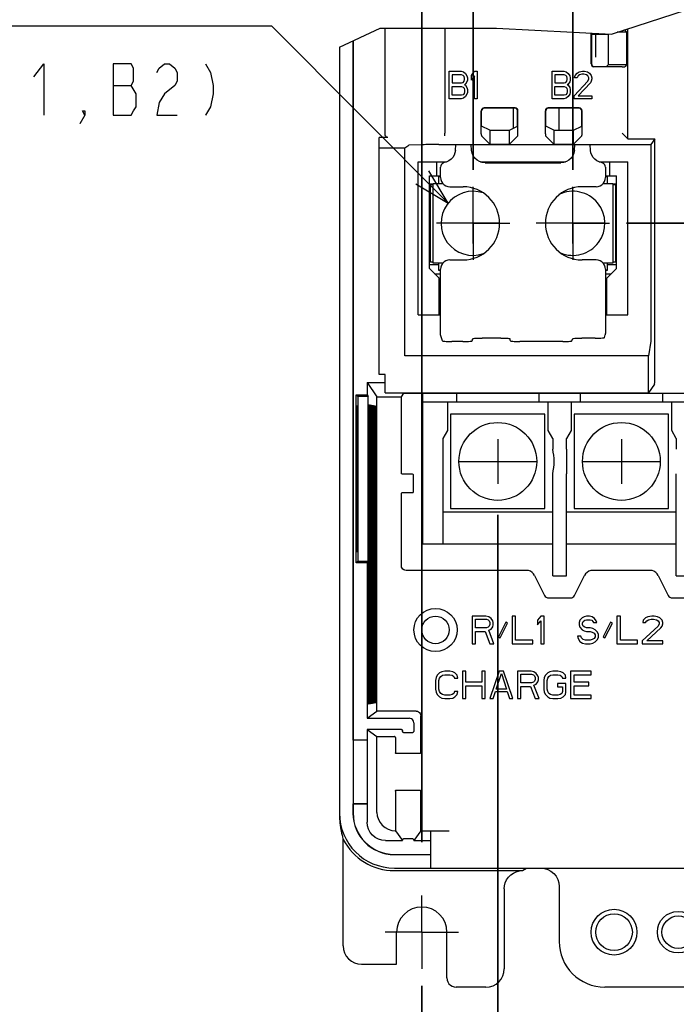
# Model space of a CAD drawing. Extents: x 20 to 400, y 160 to 434.
# Tile 12 of 20: x 203 to 239, y 262 to 316. Entities that reach past the tile are written whole.
import ezdxf

# ---------------------------------------------------------------- set-up
doc = ezdxf.new("R2010")
doc.units = 0
doc.header["$LTSCALE"] = 4.2
doc.header["$MEASUREMENT"] = 0
doc.linetypes.add('CENTER', pattern=[2, 1.25, -0.25, 0.25, -0.25])
doc.layers.get('0').update_dxf_attribs({"linetype": 'CONTINUOUS'})
for name, color, linetype in [('ALL_COSM', 7, 'CONTINUOUS'), ('ALL_CURVE', 7, 'CONTINUOUS'), ('ALL_FEATURES', 7, 'CONTINUOUS'), ('ALL_NOTE', 7, 'CONTINUOUS'), ('DEFAULT_1', 7, 'CONTINUOUS')]:
    doc.layers.add(name, color=color, linetype=linetype)

msp = doc.modelspace()

# ---------------------------------------------------------------- hatches: boundary and pattern name
h = msp.add_hatch(color=2)
h.paths.add_polyline_path([(225.392396, 385.121124), (225.392396, 271.282793)])
h.paths.add_polyline_path([(261.067396, 385.121124), (261.067396, 336.616031)])
edge = h.paths.add_edge_path(flags=0)
h = msp.add_hatch(color=2)
h.paths.add_polyline_path([(225.392396, 336.187882), (225.392396, 271.282793)])
h.paths.add_polyline_path([(228.192396, 336.187882), (228.192396, 327.711351)])
h.paths.add_polyline_path([(225.392396, 332.341872), (210.511764, 332.341872)])
h = msp.add_hatch(color=2)
h.paths.add_polyline_path([(228.192396, 336.187882), (228.192396, 307.982743)])
h.paths.add_polyline_path([(233.642396, 336.187882), (233.642396, 307.982743)])
h.paths.add_polyline_path([(228.192396, 332.341872), (213.311764, 332.341872)])
h = msp.add_hatch(color=2)
h.paths.add_polyline_path([(302.728187, 292.059738), (286.4654, 292.059738)])
h.paths.add_polyline_path([(302.728187, 305.059738), (236.5654, 305.059738)])
h.paths.add_polyline_path([(298.882178, 292.059738), (298.882178, 276.109598)])
h = msp.add_hatch(color=2)
h.paths.add_polyline_path([(225.392396, 244.662224), (225.392396, 261.436683)])
h.paths.add_polyline_path([(229.542396, 244.662224), (229.542396, 289.136733)])
h.paths.add_polyline_path([(225.392396, 248.508233), (210.511764, 248.508233)])
h = msp.add_hatch(color=2)
h.paths.add_polyline_path([(229.542396, 244.662224), (229.542396, 289.136733)])
h.paths.add_polyline_path([(283.542396, 244.662224), (283.542396, 289.136733)])
edge = h.paths.add_edge_path(flags=0)
h = msp.add_hatch(color=2)
h.paths.add_polyline_path([(225.392396, 251.111505), (225.392396, 263.436733)])
h.paths.add_polyline_path([(251.392396, 251.111505), (251.392396, 263.436733)])
edge = h.paths.add_edge_path(flags=0)

# ---------------------------------------------------------------- linework, layer by layer
at = {"linetype": 'CONTINUOUS'}
for p, q in [((235.748039, 315.386829), (240.789631, 317.028639)), ((220.892396, 314.681531), (223.115111, 315.719415)), ((223.115111, 315.719415), (229.463552, 315.707331)), ((223.392396, 309.900708), (223.392396, 315.718887)), ((226.642396, 315.712701), (226.642396, 309.984538)), ((229.463552, 315.707331), (235.748039, 315.386829)), ((236.479145, 315.607165), (236.598758, 315.487552)), ((236.642396, 309.671311), (236.642396, 315.678079)), ((221.629304, 315.025626), (221.629304, 276.846647)), ((221.642396, 315.031739), (221.642396, 276.859738)), ((234.642396, 313.759738), (234.642396, 315.443215)), ((234.659851, 315.442325), (234.659851, 313.759738)), ((235.581303, 313.731923), (235.581303, 315.395332)), ((236.598758, 315.487552), (236.057336, 315.487552)), ((236.598758, 313.731923), (236.598758, 315.487552)), ((220.892396, 314.681531), (220.892396, 272.859738)), ((234.792396, 313.627193), (235.476572, 313.627193)), ((236.329168, 313.609738), (234.792396, 313.609738)), ((235.476572, 313.627193), (235.581303, 313.731923)), ((235.581303, 313.731923), (236.598758, 313.731923)), ((236.598758, 313.731923), (236.479145, 313.61231)), ((230.492396, 311.359738), (228.792396, 311.359738)), ((230.492396, 311.342283), (228.792396, 311.342283)), ((230.392396, 310.243474), (230.392396, 311.342283)), ((233.992396, 311.359738), (232.292396, 311.359738)), ((233.992396, 311.342283), (232.292396, 311.342283)), ((232.892396, 310.137203), (232.892396, 311.342283)), ((228.642521, 309.938688), (228.642396, 311.209738)), ((228.659851, 310.359738), (228.659851, 311.209738)), ((230.62494, 310.359738), (230.62494, 311.209738)), ((232.142521, 309.938688), (232.142396, 311.209738)), ((232.159851, 310.359738), (232.159851, 311.209738)), ((234.12494, 310.359738), (234.12494, 311.209738)), ((229.104955, 310.137203), (228.659851, 310.359738)), ((230.179836, 310.137203), (230.62494, 310.359738)), ((232.604955, 310.137203), (232.159851, 310.359738)), ((233.679836, 310.137203), (234.12494, 310.359738)), ((223.07049, 296.809738), (223.07049, 309.750731)), ((223.542373, 309.750731), (223.07049, 309.750731)), ((229.104955, 309.374575), (228.644968, 309.834561)), ((229.104955, 310.137203), (229.104955, 309.374575)), ((229.104955, 310.137203), (230.179836, 310.137203)), ((230.179836, 309.374575), (230.179836, 310.137203)), ((230.179836, 309.374575), (230.639823, 309.834561)), ((232.604955, 309.374575), (232.144968, 309.834561)), ((232.604955, 310.137203), (232.604955, 309.374575)), ((232.604955, 310.137203), (233.679836, 310.137203)), ((233.679836, 309.374575), (233.679836, 310.137203)), ((233.679836, 309.374575), (234.139823, 309.834561)), ((236.642396, 309.671311), (236.329168, 309.984538)), ((236.642396, 309.671311), (238.110485, 309.671311)), ((238.110485, 309.671311), (237.892396, 309.359738)), ((223.07049, 309.183442), (224.462035, 309.183442)), ((224.462035, 309.183442), (224.678069, 309.327446)), ((224.462035, 297.829377), (224.462035, 309.183442)), ((225.457492, 309.35101), (224.678069, 309.327446)), ((226.323517, 309.359738), (237.892396, 309.359738)), ((227.227284, 309.044267), (227.254884, 309.359738)), ((228.107507, 309.044267), (228.079907, 309.359738)), ((229.104955, 309.374575), (230.179836, 309.374575)), ((232.604955, 309.374575), (233.679836, 309.374575)), ((233.727284, 309.044267), (233.754884, 309.359738)), ((234.607507, 309.044267), (234.579907, 309.359738)), ((237.892396, 309.359738), (237.892396, 298.624265)), ((225.192396, 300.059738), (225.192396, 308.409738)), ((225.192396, 308.409738), (226.748052, 308.409738)), ((226.192396, 308.409738), (226.192396, 307.659738)), ((226.417396, 307.559662), (226.417396, 308.127435)), ((228.595819, 308.409738), (233.238972, 308.409738)), ((228.854539, 308.359738), (232.980252, 308.359738)), ((230.192396, 308.409738), (230.192396, 308.359738)), ((231.642396, 308.409738), (231.642396, 308.359738)), ((235.086739, 308.409738), (236.642396, 308.409738)), ((235.417396, 308.127435), (235.417396, 307.559662)), ((235.642396, 308.409738), (235.642396, 307.659738)), ((236.642396, 300.059738), (236.642396, 308.409738)), ((225.817396, 302.584738), (225.817396, 307.659738)), ((225.817396, 307.659738), (226.417396, 307.659738)), ((226.317396, 307.234738), (226.317396, 307.634738)), ((226.317396, 307.634738), (226.417396, 307.634738)), ((235.417396, 307.659738), (236.017396, 307.659738)), ((235.417396, 307.634738), (235.517396, 307.634738)), ((235.517396, 307.634738), (235.517396, 307.234738)), ((236.017396, 302.584738), (236.017396, 307.659738)), ((225.817396, 307.209738), (226.017396, 307.209738)), ((225.867396, 302.934738), (225.867396, 307.184738)), ((225.867396, 307.184738), (226.017396, 307.184738)), ((226.017396, 302.884738), (226.017396, 307.234738)), ((226.017396, 307.234738), (226.539671, 307.234738)), ((226.917319, 307.059738), (227.642396, 307.059738)), ((234.917472, 307.059738), (234.142396, 307.059738)), ((235.29512, 307.234738), (235.817396, 307.234738)), ((235.817396, 307.234738), (235.817396, 302.884738)), ((235.817396, 307.209738), (236.017396, 307.209738)), ((235.817396, 307.184738), (235.967396, 307.184738)), ((235.967396, 307.184738), (235.967396, 302.934738)), ((225.817396, 304.709738), (225.867396, 304.709738)), ((225.817396, 302.809738), (226.317396, 302.809738)), ((226.017396, 302.934738), (225.867396, 302.934738)), ((226.539671, 302.884738), (226.017396, 302.884738)), ((226.317396, 302.484738), (226.317396, 302.884738)), ((226.917319, 303.059738), (227.642396, 303.059738)), ((234.917472, 303.059738), (234.142396, 303.059738)), ((235.817396, 302.884738), (235.29512, 302.884738)), ((235.517396, 302.884738), (235.517396, 302.484738)), ((235.517396, 302.809738), (236.017396, 302.809738)), ((235.967396, 302.934738), (235.817396, 302.934738)), ((225.817396, 302.584738), (226.342396, 302.059738)), ((226.092396, 302.309738), (226.417396, 302.309738)), ((226.417396, 302.484738), (226.317396, 302.484738)), ((226.417396, 299.213833), (226.417396, 302.559814)), ((235.417396, 302.559814), (235.417396, 299.213833)), ((235.517396, 302.484738), (235.417396, 302.484738)), ((235.417396, 302.309738), (235.742396, 302.309738)), ((235.492396, 302.059738), (236.017396, 302.584738)), ((226.342396, 300.059738), (226.342396, 302.059738)), ((235.492396, 300.059738), (235.492396, 302.059738)), ((225.192396, 300.059738), (226.417396, 300.059738)), ((235.417396, 300.059738), (236.642396, 300.059738)), ((226.531006, 298.635484), (226.421531, 298.964176)), ((235.364878, 298.818912), (235.41326, 298.964176)), ((227.639954, 298.609738), (227.03093, 298.609738)), ((228.139878, 298.635484), (228.18382, 298.767418)), ((229.701047, 298.793165), (228.683744, 298.793165)), ((230.244913, 298.635484), (230.200971, 298.767418)), ((233.089954, 298.609738), (230.744837, 298.609738)), ((233.589878, 298.635484), (233.63382, 298.767418)), ((234.864954, 298.793165), (234.133744, 298.793165)), ((237.892396, 298.624265), (237.768995, 297.829377)), ((237.768995, 297.829377), (224.462035, 297.829377)), ((237.768995, 295.798392), (237.768995, 297.829377)), ((223.392396, 296.809738), (223.07049, 296.809738)), ((223.392396, 295.798392), (223.392396, 296.809738)), ((222.401559, 296.365682), (222.401559, 295.70225)), ((222.401559, 296.365682), (222.942812, 295.592422)), ((222.401559, 296.365682), (223.392396, 296.365682)), ((238.108685, 296.283689), (237.768995, 295.798392)), ((221.799884, 286.517226), (221.799884, 295.70225)), ((221.799884, 295.70225), (221.895887, 295.606247)), ((221.799884, 295.70225), (222.401559, 295.70225)), ((222.401559, 295.70225), (222.468757, 295.606247)), ((223.392396, 295.798392), (237.768995, 295.798392)), ((224.280508, 295.592422), (224.415516, 295.785301)), ((224.415516, 295.785301), (246.295538, 295.785301)), ((225.442396, 287.559738), (225.442396, 295.785301)), ((227.292396, 295.785301), (227.292396, 295.309738)), ((231.792396, 295.785301), (231.792396, 295.309738)), ((234.042396, 295.785301), (234.042396, 295.309738)), ((238.542396, 295.785301), (238.542396, 295.309738)), ((221.895887, 295.606247), (221.895887, 286.613229)), ((222.468757, 295.606247), (221.895887, 295.606247)), ((222.468757, 286.613229), (222.468757, 295.606247)), ((222.477981, 278.814586), (222.477981, 295.15489)), ((222.477981, 295.15489), (222.503465, 295.15043)), ((222.503465, 295.15043), (222.503465, 278.819045)), ((222.514713, 278.821013), (222.514713, 295.148462)), ((222.514713, 295.148462), (222.540041, 295.14403)), ((222.540041, 295.14403), (222.540041, 278.825445)), ((222.551445, 278.827441), (222.551445, 295.142035)), ((222.551445, 295.142035), (222.576616, 295.137631)), ((222.576616, 295.137631), (222.576616, 278.831845)), ((222.588177, 278.833868), (222.588177, 295.135608)), ((222.588177, 295.135608), (222.613192, 295.131231)), ((222.613192, 295.131231), (222.613192, 278.838245)), ((222.624909, 278.840295), (222.624909, 295.12918)), ((222.624909, 295.12918), (222.649767, 295.124831)), ((222.649767, 295.124831), (222.649767, 278.844645)), ((222.661642, 278.846723), (222.661642, 295.122753)), ((222.661642, 295.122753), (222.686343, 295.118431)), ((222.686343, 295.118431), (222.686343, 278.851045)), ((222.698374, 278.85315), (222.698374, 295.116326)), ((222.698374, 295.116326), (222.722918, 295.112031)), ((222.942812, 278.427883), (222.942812, 295.592422)), ((222.942812, 295.592422), (224.280508, 295.592422)), ((224.280508, 291.409735), (224.280508, 295.592422)), ((225.442396, 295.309738), (250.083686, 295.309738)), ((226.792396, 295.309738), (226.792396, 293.742751)), ((232.292396, 293.742751), (232.292396, 295.309738)), ((233.542396, 295.309738), (233.542396, 293.742751)), ((239.042396, 293.742751), (239.042396, 295.309738)), ((221.839446, 295.093207), (221.839446, 287.126269)), ((221.839446, 295.093207), (221.893855, 295.092257)), ((221.893855, 295.092257), (221.893855, 287.127218)), ((222.722918, 295.112031), (222.722918, 278.857445)), ((222.735106, 278.859577), (222.735106, 295.109899)), ((222.735106, 295.109899), (222.759494, 295.105631)), ((222.759494, 295.105631), (222.759494, 278.863844)), ((222.771838, 278.866004), (222.771838, 295.103471)), ((222.771838, 295.103471), (222.796069, 295.099231)), ((222.796069, 295.099231), (222.796069, 278.870244)), ((222.80857, 278.872432), (222.80857, 295.097044)), ((222.80857, 295.097044), (222.832644, 295.092831)), ((222.832644, 295.092831), (222.832644, 278.876644)), ((222.845303, 278.878859), (222.845303, 295.090617)), ((222.845303, 295.090617), (222.86922, 295.086432)), ((222.86922, 295.086432), (222.86922, 278.883044)), ((222.882035, 278.885286), (222.882035, 295.084189)), ((222.882035, 295.084189), (222.905795, 295.080032)), ((222.905795, 295.080032), (222.905795, 278.889444)), ((222.918767, 278.891714), (222.918767, 295.077762)), ((222.918767, 295.077762), (222.942812, 295.073555)), ((226.967396, 294.634738), (226.967396, 289.484738)), ((232.117396, 294.634738), (226.967396, 294.634738)), ((232.117396, 289.484738), (232.117396, 294.634738)), ((233.717396, 294.634738), (233.717396, 289.484738)), ((238.867396, 294.634738), (233.717396, 294.634738)), ((238.867396, 289.484738), (238.867396, 294.634738)), ((226.792396, 293.742751), (226.542396, 293.309738)), ((232.542396, 293.309738), (232.292396, 293.742751)), ((233.542396, 293.742751), (233.292396, 293.309738)), ((239.292396, 293.309738), (239.042396, 293.742751)), ((226.542396, 293.309738), (226.542396, 292.734738)), ((232.542396, 293.309738), (232.542396, 292.734738)), ((233.292396, 292.734738), (233.292396, 293.309738)), ((239.292396, 293.309738), (239.292396, 292.734738)), ((226.542396, 292.734738), (226.542396, 291.384738)), ((233.292396, 292.734738), (233.292396, 291.384738)), ((224.892403, 291.359738), (224.330501, 291.359738)), ((226.542396, 291.384738), (226.542396, 287.559738)), ((232.542396, 285.809738), (232.542396, 291.384738)), ((233.292396, 285.809738), (233.292396, 291.384738)), ((239.292396, 285.809738), (239.292396, 291.384738)), ((224.942396, 290.40973), (224.942396, 291.309745)), ((224.280508, 286.359723), (224.280508, 290.309741)), ((224.330501, 290.359738), (224.892403, 290.359738)), ((226.542396, 289.309738), (232.542396, 289.309738)), ((226.967396, 289.484738), (232.117396, 289.484738)), ((233.292396, 289.309738), (239.292396, 289.309738)), ((233.717396, 289.484738), (238.867396, 289.484738)), ((221.893855, 287.127218), (221.839446, 287.126269)), ((225.442396, 287.559738), (232.542396, 287.559738)), ((233.292396, 287.559738), (239.292396, 287.559738)), ((221.799884, 286.517226), (221.895887, 286.613229)), ((222.401559, 286.517226), (221.799884, 286.517226)), ((221.895887, 286.613229), (222.468757, 286.613229)), ((222.468757, 286.613229), (222.401559, 286.517226)), ((222.401559, 286.517226), (222.401559, 278.041283)), ((231.10834, 286.109738), (224.530474, 286.109738)), ((237.85834, 286.109738), (234.726451, 286.109738)), ((231.55563, 285.833268), (232.098297, 284.747934)), ((232.542396, 285.809738), (233.292396, 285.809738)), ((233.736494, 284.747934), (234.279161, 285.833268)), ((238.30563, 285.833268), (238.848297, 284.747934)), ((239.292396, 285.809738), (240.042396, 285.809738)), ((232.321904, 284.609738), (233.512887, 284.609738)), ((239.071904, 284.609738), (240.262887, 284.609738)), ((228.142396, 283.609738), (228.142396, 282.109738)), ((228.892396, 283.609738), (228.142396, 283.609738)), ((228.329896, 282.97144), (228.329896, 283.450163)), ((228.329896, 283.450163), (228.923645, 283.450163)), ((229.048646, 283.577823), (228.892396, 283.609738)), ((228.923645, 283.450163), (229.017395, 283.418248)), ((229.017395, 283.418248), (229.079896, 283.354419)), ((229.173646, 283.482078), (229.048646, 283.577823)), ((229.079896, 283.354419), (229.111145, 283.258674)), ((229.267396, 283.354419), (229.173646, 283.482078)), ((229.298645, 283.258674), (229.267396, 283.354419)), ((229.986145, 283.290589), (229.579895, 282.492717)), ((230.079895, 283.226759), (229.986145, 283.290589)), ((230.329896, 283.609738), (230.329896, 282.109738)), ((230.517396, 283.609738), (230.329896, 283.609738)), ((230.517396, 282.301227), (230.517396, 283.609738)), ((231.892396, 283.609738), (231.704896, 283.386334)), ((231.704896, 283.386334), (231.704896, 283.131014)), ((231.704896, 283.131014), (231.892396, 283.354419)), ((232.079896, 283.609738), (231.892396, 283.609738)), ((231.892396, 283.354419), (231.892396, 282.109738)), ((232.079896, 282.109738), (232.079896, 283.609738)), ((234.017396, 283.386334), (233.986146, 283.258674)), ((234.142396, 283.513993), (234.017396, 283.386334)), ((234.267396, 283.577823), (234.142396, 283.513993)), ((234.173646, 283.226759), (234.204896, 283.322504)), ((234.204896, 283.322504), (234.298646, 283.386334)), ((234.392396, 283.609738), (234.267396, 283.577823)), ((234.298646, 283.386334), (234.392396, 283.418248)), ((234.548646, 283.609738), (234.392396, 283.609738)), ((234.392396, 283.418248), (234.579896, 283.418248)), ((234.704896, 283.577823), (234.548646, 283.609738)), ((234.579896, 283.418248), (234.673645, 283.386334)), ((234.673645, 283.386334), (234.736146, 283.322504)), ((234.829896, 283.482078), (234.704896, 283.577823)), ((234.736146, 283.322504), (234.767395, 283.258674)), ((234.923646, 283.354419), (234.829896, 283.482078)), ((234.954895, 283.258674), (234.923646, 283.354419)), ((235.704896, 283.290589), (235.298646, 282.492717)), ((235.798646, 283.226759), (235.704896, 283.290589)), ((236.048646, 283.609738), (236.048646, 282.109738)), ((236.236146, 283.609738), (236.048646, 283.609738)), ((236.236146, 282.301227), (236.236146, 283.609738)), ((237.486145, 283.386334), (237.454896, 283.258674)), ((237.611146, 283.513993), (237.486145, 283.386334)), ((237.736146, 283.577823), (237.611146, 283.513993)), ((237.611146, 283.258674), (237.673645, 283.354419)), ((237.673645, 283.354419), (237.767395, 283.418248)), ((237.954895, 283.609738), (237.736146, 283.577823)), ((237.767395, 283.418248), (237.923646, 283.450163)), ((237.923646, 283.450163), (238.048645, 283.450163)), ((238.079896, 283.609738), (237.954895, 283.609738)), ((238.048645, 283.450163), (238.204896, 283.418248)), ((238.267396, 283.577823), (238.079896, 283.609738)), ((238.204896, 283.418248), (238.298646, 283.354419)), ((238.392396, 283.513993), (238.267396, 283.577823)), ((238.298646, 283.354419), (238.361146, 283.258674)), ((238.517395, 283.386334), (238.392396, 283.513993)), ((238.548646, 283.258674), (238.517395, 283.386334)), ((228.923645, 282.97144), (228.329896, 282.97144)), ((228.329896, 282.109738), (228.329896, 282.779951)), ((228.329896, 282.779951), (228.861146, 282.779951)), ((228.861146, 282.779951), (229.111145, 282.109738)), ((229.017395, 283.003355), (228.923645, 282.97144)), ((229.079896, 283.067185), (229.017395, 283.003355)), ((229.048646, 282.84378), (229.173646, 282.90761)), ((229.329896, 282.109738), (229.048646, 282.84378)), ((229.111145, 283.162929), (229.079896, 283.067185)), ((229.111145, 283.258674), (229.111145, 283.162929)), ((229.173646, 282.90761), (229.267396, 283.03527)), ((229.267396, 283.03527), (229.298645, 283.131014)), ((229.298645, 283.131014), (229.298645, 283.258674)), ((229.673646, 282.428887), (230.079895, 283.226759)), ((233.986146, 283.258674), (233.986146, 283.131014)), ((233.986146, 283.131014), (234.017396, 283.003355)), ((234.017396, 283.003355), (234.142396, 282.875695)), ((234.142396, 282.875695), (234.267396, 282.811865)), ((234.173646, 283.162929), (234.173646, 283.226759)), ((234.204896, 283.067185), (234.173646, 283.162929)), ((234.298646, 283.003355), (234.204896, 283.067185)), ((234.267396, 282.811865), (234.392396, 282.779951)), ((234.392396, 282.97144), (234.298646, 283.003355)), ((234.579896, 282.97144), (234.392396, 282.97144)), ((234.392396, 282.779951), (234.579896, 282.779951)), ((234.736146, 282.939525), (234.579896, 282.97144)), ((234.579896, 282.779951), (234.704896, 282.748036)), ((234.861145, 282.875695), (234.736146, 282.939525)), ((234.767395, 283.258674), (234.954895, 283.258674)), ((234.986146, 282.748036), (234.861145, 282.875695)), ((235.392396, 282.428887), (235.798646, 283.226759)), ((238.298646, 283.067185), (237.423646, 282.269312)), ((237.454896, 283.258674), (237.611146, 283.258674)), ((237.673645, 282.269312), (238.454896, 282.97144)), ((238.361146, 283.194844), (238.298646, 283.067185)), ((238.361146, 283.258674), (238.361146, 283.194844)), ((238.454896, 282.97144), (238.517395, 283.067185)), ((238.517395, 283.067185), (238.548646, 283.194844)), ((238.548646, 283.194844), (238.548646, 283.258674)), ((229.579895, 282.492717), (229.673646, 282.428887)), ((231.454895, 282.301227), (230.517396, 282.301227)), ((231.454895, 282.109738), (231.454895, 282.301227)), ((233.892396, 282.524631), (233.923646, 282.396972)), ((234.079896, 282.524631), (233.892396, 282.524631)), ((233.923646, 282.396972), (234.017396, 282.237397)), ((234.017396, 282.237397), (234.173646, 282.141653)), ((234.111146, 282.428887), (234.079896, 282.524631)), ((234.204896, 282.333142), (234.111146, 282.428887)), ((234.329896, 282.301227), (234.204896, 282.333142)), ((234.579896, 282.301227), (234.329896, 282.301227)), ((234.704896, 282.333142), (234.579896, 282.301227)), ((234.704896, 282.748036), (234.798646, 282.684206)), ((234.798646, 282.396972), (234.704896, 282.333142)), ((234.798646, 282.684206), (234.861145, 282.588461)), ((234.861145, 282.492717), (234.798646, 282.396972)), ((234.861145, 282.588461), (234.861145, 282.492717)), ((234.861145, 282.205483), (234.986146, 282.333142)), ((235.048645, 282.620376), (234.986146, 282.748036)), ((234.986146, 282.333142), (235.048645, 282.460802)), ((235.048645, 282.460802), (235.048645, 282.620376)), ((235.298646, 282.492717), (235.392396, 282.428887)), ((237.173646, 282.301227), (236.236146, 282.301227)), ((237.173646, 282.109738), (237.173646, 282.301227)), ((237.423646, 282.269312), (237.423646, 282.109738)), ((238.548646, 282.269312), (237.673645, 282.269312)), ((238.548646, 282.109738), (238.548646, 282.269312)), ((228.142396, 282.109738), (228.329896, 282.109738)), ((229.111145, 282.109738), (229.329896, 282.109738)), ((230.329896, 282.109738), (231.454895, 282.109738)), ((231.892396, 282.109738), (232.079896, 282.109738)), ((234.173646, 282.141653), (234.329896, 282.109738)), ((234.329896, 282.109738), (234.579896, 282.109738)), ((234.579896, 282.109738), (234.736146, 282.141653)), ((234.736146, 282.141653), (234.861145, 282.205483)), ((236.048646, 282.109738), (237.173646, 282.109738)), ((237.423646, 282.109738), (238.548646, 282.109738)), ((226.642396, 280.609738), (226.486146, 280.577823)), ((226.923645, 280.609738), (226.642396, 280.609738)), ((227.079896, 280.577823), (226.923645, 280.609738)), ((227.611146, 280.609738), (227.611146, 279.109738)), ((227.798645, 280.609738), (227.611146, 280.609738)), ((227.798645, 280.003355), (227.798645, 280.609738)), ((228.673646, 280.609738), (228.673646, 280.003355)), ((228.861146, 280.609738), (228.673646, 280.609738)), ((228.861146, 279.109738), (228.861146, 280.609738)), ((229.611146, 280.609738), (229.111145, 279.109738)), ((229.861146, 280.609738), (229.611146, 280.609738)), ((230.361146, 279.109738), (229.861146, 280.609738)), ((230.611146, 280.609738), (230.611146, 279.109738)), ((231.361146, 280.609738), (230.611146, 280.609738)), ((231.517395, 280.577823), (231.361146, 280.609738)), ((232.548646, 280.609738), (232.392395, 280.577823)), ((232.829896, 280.609738), (232.548646, 280.609738)), ((232.986146, 280.577823), (232.829896, 280.609738)), ((233.517395, 280.609738), (233.517395, 279.109738)), ((234.642395, 280.609738), (233.517395, 280.609738)), ((234.642395, 280.418248), (234.642395, 280.609738)), ((226.173646, 280.258674), (226.142396, 280.099099)), ((226.142396, 280.099099), (226.142396, 279.620376)), ((226.236146, 280.386334), (226.173646, 280.258674)), ((226.361146, 280.513993), (226.236146, 280.386334)), ((226.329896, 280.099099), (226.361146, 280.226759)), ((226.329896, 279.620376), (226.329896, 280.099099)), ((226.486146, 280.577823), (226.361146, 280.513993)), ((226.361146, 280.226759), (226.423646, 280.322504)), ((226.423646, 280.322504), (226.517396, 280.386334)), ((226.517396, 280.386334), (226.642396, 280.418248)), ((226.642396, 280.418248), (226.923645, 280.418248)), ((226.923645, 280.418248), (227.048646, 280.386334)), ((227.048646, 280.386334), (227.142396, 280.322504)), ((227.204895, 280.513993), (227.079896, 280.577823)), ((227.142396, 280.322504), (227.173646, 280.226759)), ((227.173646, 280.226759), (227.361146, 280.226759)), ((227.329896, 280.386334), (227.204895, 280.513993)), ((227.361146, 280.226759), (227.329896, 280.386334)), ((229.454895, 279.620376), (229.736145, 280.482078)), ((229.736145, 280.482078), (230.017395, 279.620376)), ((230.798646, 279.97144), (230.798646, 280.450163)), ((230.798646, 280.450163), (231.392396, 280.450163)), ((231.392396, 280.450163), (231.486146, 280.418248)), ((231.486146, 280.418248), (231.548646, 280.354419)), ((231.548646, 280.067185), (231.486146, 280.003355)), ((231.642396, 280.482078), (231.517395, 280.577823)), ((231.548646, 280.354419), (231.579896, 280.258674)), ((231.579896, 280.162929), (231.548646, 280.067185)), ((231.579896, 280.258674), (231.579896, 280.162929)), ((231.736146, 280.354419), (231.642396, 280.482078)), ((231.767396, 280.258674), (231.736146, 280.354419)), ((231.736146, 280.03527), (231.767396, 280.131014)), ((231.767396, 280.131014), (231.767396, 280.258674)), ((232.079895, 280.258674), (232.048646, 280.099099)), ((232.048646, 280.099099), (232.048646, 279.620376)), ((232.142396, 280.386334), (232.079895, 280.258674)), ((232.267396, 280.513993), (232.142396, 280.386334)), ((232.236146, 280.099099), (232.267396, 280.226759)), ((232.236146, 279.620376), (232.236146, 280.099099)), ((232.392395, 280.577823), (232.267396, 280.513993)), ((232.267396, 280.226759), (232.329896, 280.322504)), ((232.329896, 280.322504), (232.423646, 280.386334)), ((232.423646, 280.386334), (232.548646, 280.418248)), ((232.548646, 280.418248), (232.829896, 280.418248)), ((232.829896, 280.418248), (232.954895, 280.386334)), ((232.954895, 280.386334), (233.048645, 280.322504)), ((233.111146, 280.513993), (232.986146, 280.577823)), ((233.048645, 280.322504), (233.079896, 280.226759)), ((233.079896, 280.226759), (233.267396, 280.226759)), ((233.236145, 280.386334), (233.111146, 280.513993)), ((233.267396, 280.226759), (233.236145, 280.386334)), ((233.704895, 280.003355), (233.704895, 280.418248)), ((233.704895, 280.418248), (234.642395, 280.418248)), ((226.142396, 279.620376), (226.173646, 279.460802)), ((226.361146, 279.492717), (226.329896, 279.620376)), ((228.673646, 280.003355), (227.798645, 280.003355)), ((227.798645, 279.109738), (227.798645, 279.811865)), ((227.798645, 279.811865), (228.673646, 279.811865)), ((228.673646, 279.811865), (228.673646, 279.109738)), ((230.017395, 279.620376), (229.454895, 279.620376)), ((231.392396, 279.97144), (230.798646, 279.97144)), ((230.798646, 279.109738), (230.798646, 279.779951)), ((230.798646, 279.779951), (231.329895, 279.779951)), ((231.329895, 279.779951), (231.579896, 279.109738)), ((231.486146, 280.003355), (231.392396, 279.97144)), ((231.517395, 279.84378), (231.642396, 279.90761)), ((231.798645, 279.109738), (231.517395, 279.84378)), ((231.642396, 279.90761), (231.736146, 280.03527)), ((232.048646, 279.620376), (232.079895, 279.460802)), ((232.267396, 279.492717), (232.236146, 279.620376)), ((232.798646, 279.939525), (232.798646, 279.748036)), ((233.267396, 279.939525), (232.798646, 279.939525)), ((232.798646, 279.748036), (233.079896, 279.748036)), ((233.079896, 279.748036), (233.079896, 279.492717)), ((233.267396, 279.460802), (233.267396, 279.939525)), ((234.517396, 280.003355), (233.704895, 280.003355)), ((233.704895, 279.301227), (233.704895, 279.811865)), ((233.704895, 279.811865), (234.517396, 279.811865)), ((234.517396, 279.811865), (234.517396, 280.003355)), ((226.173646, 279.460802), (226.236146, 279.333142)), ((226.236146, 279.333142), (226.361146, 279.205483)), ((226.423646, 279.396972), (226.361146, 279.492717)), ((226.361146, 279.205483), (226.486146, 279.141653)), ((226.517396, 279.333142), (226.423646, 279.396972)), ((226.486146, 279.141653), (226.642396, 279.109738)), ((226.642396, 279.301227), (226.517396, 279.333142)), ((226.923645, 279.301227), (226.642396, 279.301227)), ((226.642396, 279.109738), (226.923645, 279.109738)), ((227.048646, 279.333142), (226.923645, 279.301227)), ((226.923645, 279.109738), (227.079896, 279.141653)), ((227.142396, 279.396972), (227.048646, 279.333142)), ((227.079896, 279.141653), (227.204895, 279.205483)), ((227.173646, 279.492717), (227.142396, 279.396972)), ((227.361146, 279.492717), (227.173646, 279.492717)), ((227.204895, 279.205483), (227.329896, 279.333142)), ((227.329896, 279.333142), (227.361146, 279.492717)), ((227.611146, 279.109738), (227.798645, 279.109738)), ((228.673646, 279.109738), (228.861146, 279.109738)), ((229.111145, 279.109738), (229.298646, 279.109738)), ((229.298646, 279.109738), (229.423646, 279.492717)), ((229.423646, 279.492717), (230.048646, 279.492717)), ((230.048646, 279.492717), (230.173646, 279.109738)), ((230.173646, 279.109738), (230.361146, 279.109738)), ((230.611146, 279.109738), (230.798646, 279.109738)), ((231.579896, 279.109738), (231.798645, 279.109738)), ((232.079895, 279.460802), (232.142396, 279.333142)), ((232.142396, 279.333142), (232.267396, 279.205483)), ((232.329896, 279.396972), (232.267396, 279.492717)), ((232.267396, 279.205483), (232.392395, 279.141653)), ((232.423646, 279.333142), (232.329896, 279.396972)), ((232.392395, 279.141653), (232.548646, 279.109738)), ((232.548646, 279.301227), (232.423646, 279.333142)), ((232.829896, 279.301227), (232.548646, 279.301227)), ((232.548646, 279.109738), (232.829896, 279.109738)), ((232.954895, 279.333142), (232.829896, 279.301227)), ((232.829896, 279.109738), (232.986146, 279.141653)), ((233.048645, 279.396972), (232.954895, 279.333142)), ((232.986146, 279.141653), (233.111146, 279.205483)), ((233.079896, 279.492717), (233.048645, 279.396972)), ((233.111146, 279.205483), (233.236145, 279.333142)), ((233.236145, 279.333142), (233.267396, 279.460802)), ((233.517395, 279.109738), (234.642395, 279.109738)), ((234.642395, 279.301227), (233.704895, 279.301227)), ((234.642395, 279.109738), (234.642395, 279.301227)), ((222.503465, 278.819045), (222.477981, 278.814586)), ((222.540041, 278.825445), (222.514713, 278.821013)), ((222.576616, 278.831845), (222.551445, 278.827441)), ((222.613192, 278.838245), (222.588177, 278.833868)), ((222.649767, 278.844645), (222.624909, 278.840295)), ((222.686343, 278.851045), (222.661642, 278.846723)), ((222.722918, 278.857445), (222.698374, 278.85315)), ((222.759494, 278.863844), (222.735106, 278.859577)), ((222.796069, 278.870244), (222.771838, 278.866004)), ((222.832644, 278.876644), (222.80857, 278.872432)), ((222.86922, 278.883044), (222.845303, 278.878859)), ((222.905795, 278.889444), (222.882035, 278.885286)), ((222.942812, 278.895921), (222.918767, 278.891714)), ((222.401559, 278.041283), (222.942812, 278.427883)), ((222.401559, 278.041283), (224.69895, 278.041283)), ((225.08555, 278.427883), (222.942812, 278.427883)), ((225.335541, 276.159744), (225.335541, 278.177893)), ((222.401559, 277.428193), (222.942812, 277.041592)), ((222.401559, 277.428193), (222.401559, 272.359663)), ((224.285852, 277.428193), (222.401559, 277.428193)), ((224.33585, 277.31978), (224.33585, 277.378195)), ((224.948941, 277.791292), (224.948941, 277.31978)), ((221.642396, 276.859738), (221.629304, 276.846647)), ((221.642396, 276.846647), (221.629304, 276.846647)), ((222.401559, 276.859738), (221.642396, 276.846647)), ((221.642396, 276.859738), (222.401559, 276.859738)), ((221.642396, 276.846647), (221.642396, 273.372829)), ((222.942812, 272.900917), (222.942812, 277.041592)), ((222.942812, 277.041592), (223.899252, 277.041592)), ((223.94925, 276.991594), (223.94925, 276.159744)), ((224.385841, 277.269774), (224.89895, 277.269774)), ((222.409501, 276.359738), (222.409501, 273.859738)), ((222.424773, 276.359738), (222.409501, 276.359738)), ((222.424773, 273.859738), (222.424773, 276.359738)), ((225.28555, 276.109738), (223.999241, 276.109738)), ((222.409501, 273.859738), (222.424773, 273.859738)), ((223.94925, 274.059732), (223.94925, 271.900991)), ((223.999241, 274.109738), (225.28555, 274.109738)), ((225.335541, 271.900991), (225.335541, 274.059732)), ((221.642396, 273.359738), (221.629304, 273.372829)), ((221.629304, 273.372829), (221.629304, 272.859738)), ((221.642396, 273.372829), (221.629304, 273.372829)), ((222.401559, 273.359738), (221.642396, 273.372829)), ((221.642396, 273.359738), (221.642396, 272.859738)), ((221.642396, 273.359738), (222.401559, 273.359738)), ((223.942738, 271.900991), (223.94925, 271.900991)), ((223.94925, 271.900991), (224.33585, 271.359738)), ((225.335541, 271.900991), (224.948941, 271.359738)), ((225.335541, 271.900991), (226.892396, 271.900991)), ((225.892396, 269.859738), (225.892396, 271.888773)), ((221.101883, 265.609395), (221.101883, 271.420856)), ((223.401484, 271.359738), (224.33585, 271.359738)), ((224.33585, 271.359738), (224.33585, 271.386738)), ((224.899206, 271.449701), (224.385585, 271.449701)), ((224.948941, 271.386738), (224.948941, 271.359738)), ((224.948941, 271.359738), (225.892396, 271.359738)), ((223.892396, 270.609738), (225.892396, 270.609738)), ((223.892396, 270.596647), (225.892396, 270.596647)), ((223.892396, 269.859738), (287.892396, 269.859738)), ((230.892396, 269.720097), (231.101883, 269.859738)), ((223.892396, 269.720097), (230.892396, 269.720097)), ((232.892396, 268.86008), (232.892396, 265.859738)), ((229.892396, 268.719945), (229.892396, 264.359738)), ((224.017396, 264.609738), (224.017396, 266.359738)), ((226.767396, 263.859909), (226.767396, 266.359738)), ((222.10154, 264.609738), (224.017396, 264.609738)), ((228.892396, 263.359738), (227.267396, 263.359738)), ((246.073966, 263.359738), (235.392396, 263.359738))]:
    msp.add_line(p, q, dxfattribs=at)
at = {"color": 7, "linetype": 'CONTINUOUS'}
for p, q in [((229.542396, 293.284738), (229.542396, 290.834738)), ((236.292396, 293.284738), (236.292396, 290.834738)), ((227.44113, 292.059738), (231.643661, 292.059738)), ((234.19113, 292.059738), (238.393661, 292.059738))]:
    msp.add_line(p, q, dxfattribs=at)
for points in [[(225.392396, 385.121124), (225.392396, 271.282793)], [(225.392396, 336.187882), (225.392396, 271.282793)], [(228.192396, 336.187882), (228.192396, 307.982743)], [(233.642396, 336.187882), (233.642396, 307.982743)], [(302.728187, 305.059738), (236.5654, 305.059738)], [(229.542396, 244.662224), (229.542396, 289.136733)], [(229.542396, 244.662224), (229.542396, 289.136733)], [(225.392396, 251.111505), (225.392396, 263.436733)]]:
    msp.add_lwpolyline(points, close=True, dxfattribs=at)
at = {"linetype": 'CONTINUOUS'}
for points in [[(236.479145, 315.607165), (236.471164, 315.607963), (236.449587, 315.608681), (236.430307, 315.609011), (236.430307, 315.609011)], [(236.329168, 313.609738), (236.375018, 313.609863), (236.416481, 313.610227), (236.449587, 313.610795), (236.471164, 313.611512), (236.479145, 313.61231), (236.479145, 313.61231)], [(230.639823, 309.834561), (230.640621, 309.842542), (230.641338, 309.86412), (230.641906, 309.897225), (230.64227, 309.938688), (230.642396, 311.209738), (230.642396, 311.209738)], [(234.139823, 309.834561), (234.140621, 309.842542), (234.141338, 309.86412), (234.141906, 309.897225), (234.14227, 309.938688), (234.142396, 311.209738), (234.142396, 311.209738)], [(223.542373, 309.750731), (223.496021, 309.758072), (223.454214, 309.779373), (223.421037, 309.81255), (223.399736, 309.854357), (223.392396, 309.900708), (223.392396, 309.900708)], [(226.655012, 309.834561), (226.651156, 309.842512), (226.647668, 309.864036), (226.644884, 309.897118), (226.643068, 309.938615), (226.642396, 309.984538), (226.642396, 309.984538)], [(228.642521, 309.938688), (228.642885, 309.897225), (228.643453, 309.86412), (228.64417, 309.842542), (228.644968, 309.834561), (228.644968, 309.834561)], [(232.142521, 309.938688), (232.142885, 309.897225), (232.143453, 309.86412), (232.14417, 309.842542), (232.144968, 309.834561), (232.144968, 309.834561)], [(238.108685, 296.283689), (238.109243, 296.291669), (238.109745, 296.313245), (238.110143, 296.34635), (238.110398, 296.387813), (238.110485, 309.671311), (238.110485, 309.671311)], [(226.323517, 309.359738), (226.192985, 309.359588), (226.064687, 309.359143), (225.94082, 309.358409), (225.823503, 309.357399), (225.714743, 309.356131), (225.616402, 309.354625), (225.53016, 309.352909), (225.457492, 309.35101), (225.457492, 309.35101)], [(227.227284, 309.044267), (227.202458, 308.907756), (227.152998, 308.778334), (227.080583, 308.660234), (226.987701, 308.557495), (226.877506, 308.473591), (226.753725, 308.411373), (226.62058, 308.372982), (226.62058, 308.372982)], [(228.854539, 308.359738), (228.696781, 308.376517), (228.546098, 308.426098), (228.409227, 308.506261), (228.292284, 308.613419), (228.200497, 308.742783), (228.137972, 308.888571), (228.107507, 309.044267), (228.107507, 309.044267)], [(233.727284, 309.044267), (233.69682, 308.888571), (233.634294, 308.742783), (233.542507, 308.613419), (233.425564, 308.506261), (233.288693, 308.426098), (233.13801, 308.376517), (232.980252, 308.359738), (232.980252, 308.359738)], [(235.214211, 308.372982), (235.081066, 308.411373), (234.957285, 308.473591), (234.84709, 308.557495), (234.754208, 308.660234), (234.681793, 308.778334), (234.632333, 308.907756), (234.607507, 309.044267), (234.607507, 309.044267)], [(226.62058, 308.372982), (226.555456, 308.350955), (226.498211, 308.311483), (226.454731, 308.258864), (226.426804, 308.195377), (226.417396, 308.127435), (226.417396, 308.127435)], [(235.417396, 308.127435), (235.407987, 308.195377), (235.38006, 308.258864), (235.33658, 308.311483), (235.279335, 308.350955), (235.214211, 308.372982), (235.214211, 308.372982)], [(226.417396, 307.559662), (226.429931, 307.448401), (226.466904, 307.342733), (226.526458, 307.247951), (226.605608, 307.1688), (226.700391, 307.109246), (226.806059, 307.072273), (226.917319, 307.059738), (226.917319, 307.059738)], [(234.917472, 307.059738), (235.028732, 307.072273), (235.1344, 307.109246), (235.229183, 307.1688), (235.308333, 307.247951), (235.367887, 307.342733), (235.40486, 307.448401), (235.417396, 307.559662), (235.417396, 307.559662)], [(226.917319, 303.059738), (226.806059, 303.047203), (226.700391, 303.01023), (226.605608, 302.950675), (226.526458, 302.871525), (226.466904, 302.776743), (226.429931, 302.671075), (226.417396, 302.559814), (226.417396, 302.559814)], [(235.417396, 302.559814), (235.40486, 302.671075), (235.367887, 302.776743), (235.308333, 302.871525), (235.229183, 302.950675), (235.1344, 303.01023), (235.028732, 303.047203), (234.917472, 303.059738), (234.917472, 303.059738)], [(226.421531, 298.964176), (226.420238, 298.97951), (226.419085, 299.016296), (226.418176, 299.07117), (226.417595, 299.139095), (226.417396, 299.213833), (226.417396, 299.213833)], [(235.417396, 299.213833), (235.417196, 299.139095), (235.416615, 299.07117), (235.415706, 299.016296), (235.414553, 298.97951), (235.41326, 298.964176), (235.41326, 298.964176)], [(226.531006, 298.635484), (226.545206, 298.629725), (226.583256, 298.624271), (226.643268, 298.619392), (226.722273, 298.615327), (226.81638, 298.612273), (226.920971, 298.610379), (227.03093, 298.609738), (227.03093, 298.609738)], [(227.639954, 298.609738), (227.749913, 298.610379), (227.854504, 298.612273), (227.94861, 298.615327), (228.027616, 298.619392), (228.087628, 298.624271), (228.125678, 298.629725), (228.139878, 298.635484), (228.139878, 298.635484)], [(228.18382, 298.767418), (228.19802, 298.773178), (228.23607, 298.778632), (228.296082, 298.783511), (228.375088, 298.787576), (228.469195, 298.79063), (228.573785, 298.792524), (228.683744, 298.793165), (228.683744, 298.793165)], [(229.701047, 298.793165), (229.811006, 298.792524), (229.915596, 298.79063), (230.009703, 298.787576), (230.088709, 298.783511), (230.148721, 298.778632), (230.186771, 298.773178), (230.200971, 298.767418), (230.200971, 298.767418)], [(230.244913, 298.635484), (230.259113, 298.629725), (230.297163, 298.624271), (230.357175, 298.619392), (230.436181, 298.615327), (230.530287, 298.612273), (230.634878, 298.610379), (230.744837, 298.609738), (230.744837, 298.609738)], [(233.089954, 298.609738), (233.199913, 298.610379), (233.304504, 298.612273), (233.39861, 298.615327), (233.477616, 298.619392), (233.537628, 298.624271), (233.575678, 298.629725), (233.589878, 298.635484), (233.589878, 298.635484)], [(233.63382, 298.767418), (233.64802, 298.773178), (233.68607, 298.778632), (233.746082, 298.783511), (233.825088, 298.787576), (233.919195, 298.79063), (234.023785, 298.792524), (234.133744, 298.793165), (234.133744, 298.793165)], [(234.864954, 298.793165), (234.974913, 298.793807), (235.079504, 298.7957), (235.17361, 298.798754), (235.252616, 298.802819), (235.312628, 298.807699), (235.350678, 298.813152), (235.364878, 298.818912), (235.364878, 298.818912)], [(224.330501, 291.359738), (224.311369, 291.363543), (224.295151, 291.37438), (224.284314, 291.3906), (224.280508, 291.409735), (224.280508, 291.409735)], [(224.942396, 291.309745), (224.93859, 291.328879), (224.927754, 291.345096), (224.911536, 291.355932), (224.892403, 291.359738), (224.892403, 291.359738)], [(224.280508, 290.309741), (224.284314, 290.328876), (224.295151, 290.345095), (224.311369, 290.355932), (224.330501, 290.359738), (224.330501, 290.359738)], [(224.892403, 290.359738), (224.911536, 290.363543), (224.927754, 290.374379), (224.93859, 290.390597), (224.942396, 290.40973), (224.942396, 290.40973)], [(224.530474, 286.109738), (224.465774, 286.118255), (224.405489, 286.143226), (224.353722, 286.182949), (224.313999, 286.234719), (224.289027, 286.295013), (224.280508, 286.359723), (224.280508, 286.359723)], [(231.55563, 285.833268), (231.495583, 285.926059), (231.416626, 286.003393), (231.322619, 286.061495), (231.218157, 286.097529), (231.10834, 286.109738), (231.10834, 286.109738)], [(234.726451, 286.109738), (234.616634, 286.097529), (234.512172, 286.061495), (234.418165, 286.003393), (234.339208, 285.926059), (234.279161, 285.833268), (234.279161, 285.833268)], [(238.30563, 285.833268), (238.245583, 285.926059), (238.166626, 286.003393), (238.072619, 286.061495), (237.968157, 286.097529), (237.85834, 286.109738), (237.85834, 286.109738)], [(224.948941, 277.791292), (224.940422, 277.855997), (224.915448, 277.91629), (224.875721, 277.968064), (224.823948, 278.007791), (224.763655, 278.032765), (224.69895, 278.041283), (224.69895, 278.041283)], [(225.08555, 278.427883), (225.150255, 278.419365), (225.210548, 278.394391), (225.262322, 278.354664), (225.302049, 278.30289), (225.327023, 278.242597), (225.335541, 278.177893), (225.335541, 278.177893)], [(224.285852, 277.428193), (224.304986, 277.424387), (224.321206, 277.413549), (224.332044, 277.397329), (224.33585, 277.378195), (224.33585, 277.378195)], [(223.94925, 276.991594), (223.945444, 277.010728), (223.934606, 277.026949), (223.918386, 277.037787), (223.899252, 277.041592), (223.899252, 277.041592)], [(224.33585, 277.31978), (224.339657, 277.300639), (224.350495, 277.284417), (224.366712, 277.273579), (224.385841, 277.269774), (224.385841, 277.269774)], [(224.89895, 277.269774), (224.918079, 277.273579), (224.934296, 277.284417), (224.945134, 277.300639), (224.948941, 277.31978), (224.948941, 277.31978)], [(223.999241, 276.109738), (223.980111, 276.113543), (223.963894, 276.12438), (223.953057, 276.140603), (223.94925, 276.159744), (223.94925, 276.159744)], [(225.335541, 276.159744), (225.331734, 276.140603), (225.320897, 276.12438), (225.30468, 276.113543), (225.28555, 276.109738), (225.28555, 276.109738)], [(223.94925, 274.059732), (223.953057, 274.078873), (223.963894, 274.095095), (223.980111, 274.105932), (223.999241, 274.109738), (223.999241, 274.109738)], [(225.28555, 274.109738), (225.30468, 274.105932), (225.320897, 274.095095), (225.331734, 274.078873), (225.335541, 274.059732), (225.335541, 274.059732)], [(220.892396, 272.859738), (220.89263, 272.811353), (220.893346, 272.762253), (220.894436, 272.71691), (220.895839, 272.674198), (220.897499, 272.633864), (220.899406, 272.595016), (220.901553, 272.557214), (220.903944, 272.52002), (220.906589, 272.483158), (220.9095, 272.446374), (220.912692, 272.409487), (220.916185, 272.372326), (220.919999, 272.334763), (220.924158, 272.296669), (220.928686, 272.257945), (220.933613, 272.218484), (220.938967, 272.178203), (220.944784, 272.137009), (220.951099, 272.094824), (220.957952, 272.051568), (220.965384, 272.007162), (220.973442, 271.961534), (220.982176, 271.914605), (220.991638, 271.866307), (221.00189, 271.816555), (221.012994, 271.765279), (221.02502, 271.712393), (221.038042, 271.657822), (221.052145, 271.601471), (221.067424, 271.543238), (221.083972, 271.483049), (221.101883, 271.420856), (221.101883, 271.420856)], [(222.942812, 272.900917), (222.962027, 272.705825), (223.018928, 272.518242), (223.111328, 272.345372), (223.235675, 272.193854), (223.387193, 272.069507), (223.560063, 271.977107), (223.747646, 271.920205), (223.942738, 271.900991), (223.942738, 271.900991)], [(223.401484, 271.359738), (223.206393, 271.378952), (223.018809, 271.435853), (222.845939, 271.528253), (222.694421, 271.6526), (222.570074, 271.804118), (222.477674, 271.976988), (222.420773, 272.164572), (222.401559, 272.359663), (222.401559, 272.359663)], [(225.892396, 271.888773), (225.911612, 271.891157), (225.968522, 271.893449), (226.060938, 271.895562), (226.185305, 271.897413), (226.336843, 271.898932), (226.509727, 271.900061), (226.697314, 271.900757), (226.892396, 271.900991), (226.892396, 271.900991)], [(224.385585, 271.449701), (224.367652, 271.445482), (224.351646, 271.432802), (224.340238, 271.412638), (224.33585, 271.386738), (224.33585, 271.386738)], [(224.948941, 271.386738), (224.944553, 271.412638), (224.933145, 271.432802), (224.917139, 271.445482), (224.899206, 271.449701), (224.899206, 271.449701)], [(231.892738, 269.859738), (232.087834, 269.840526), (232.275382, 269.78364), (232.448193, 269.691277), (232.599644, 269.566986), (232.723935, 269.415535), (232.816298, 269.242724), (232.873184, 269.055176), (232.892396, 268.86008), (232.892396, 268.86008)], [(229.892396, 268.719945), (229.907537, 268.893332), (229.953019, 269.062885), (230.02662, 269.220454), (230.12649, 269.362996), (230.25088, 269.487172), (230.393706, 269.586858), (230.551429, 269.660163), (230.71891, 269.704931), (230.892396, 269.720097), (230.892396, 269.720097)], [(221.101883, 265.609395), (221.121095, 265.4143), (221.17798, 265.226751), (221.270344, 265.053941), (221.394634, 264.902489), (221.546086, 264.778198), (221.718896, 264.685835), (221.906445, 264.628949), (222.10154, 264.609738), (222.10154, 264.609738)], [(226.767396, 263.859909), (226.779937, 263.748589), (226.816929, 263.642857), (226.876511, 263.548018), (226.95569, 263.468828), (227.05049, 263.409253), (227.156157, 263.372273), (227.267396, 263.359738), (227.267396, 263.359738)]]:
    msp.add_lwpolyline(points, dxfattribs=at)
for centre, radius in [((229.542396, 292.059738), 2.125), ((236.292396, 292.059738), 2.125), ((226.142396, 282.859738), 1.178694), ((226.142396, 282.859738), 0.75), ((235.892396, 266.359738), 1.249992), ((235.892396, 266.359738), 1), ((239.392396, 266.359738), 1.136241), ((239.392396, 266.359738), 0.88625)]:
    msp.add_circle(centre, radius, dxfattribs=at)
for centre, radius, start, end in [((234.792396, 313.759738), 0.15, 180, 270), ((234.792396, 313.759738), 0.132545, 180, 270), ((228.792396, 311.209738), 0.15, 90, 180), ((228.792396, 311.209738), 0.132545, 90, 180), ((230.492396, 311.209738), 0.15, 0, 90), ((230.492396, 311.209738), 0.132545, 0, 90), ((232.292396, 311.209738), 0.15, 90, 180), ((232.292396, 311.209738), 0.132545, 90, 180), ((233.992396, 311.209738), 0.15, 0, 90), ((233.992396, 311.209738), 0.132545, 0, 90), ((227.642396, 305.059738), 2, 270, 90), ((234.142396, 305.059738), 2, 90, 270), ((228.192396, 305.059738), 1.75, 71.4605, 289.001856), ((233.642396, 305.059738), 1.75, 247.008295, 115.710048), ((229.542396, 292.059738), 3.075, 347.319617, 12.680383), ((232.321904, 284.859738), 0.25, 206.565051, 270), ((233.512887, 284.859738), 0.25, 270, 333.434949), ((239.071904, 284.859738), 0.25, 206.565051, 270), ((223.892396, 272.859738), 3, 180, 270), ((223.892396, 272.859738), 2.263091, 180, 270), ((223.892396, 272.859738), 2.25, 180, 270), ((223.892396, 272.859738), 3.139641, 207.277154, 270), ((225.392396, 266.359738), 1.375, 0, 180), ((235.392396, 265.859738), 2.5, 180, 270), ((228.892396, 264.359738), 1, 270, 0)]:
    msp.add_arc(centre, radius, start, end, dxfattribs=at)
at = {"layer": 'ALL_COSM', "linetype": 'CONTINUOUS'}
for p, q in [((226.892396, 311.859738), (226.892396, 313.359738)), ((226.892396, 313.359738), (227.536691, 313.359738)), ((227.053469, 313.168248), (227.053469, 312.72144)), ((227.563536, 313.168248), (227.053469, 313.168248)), ((227.536691, 313.359738), (227.670919, 313.327823)), ((227.644073, 313.136334), (227.563536, 313.168248)), ((227.697765, 313.072504), (227.644073, 313.136334)), ((227.670919, 313.327823), (227.778302, 313.232078)), ((227.72461, 312.976759), (227.697765, 313.072504)), ((227.697765, 312.817185), (227.72461, 312.912929)), ((227.72461, 312.912929), (227.72461, 312.976759)), ((227.778302, 313.232078), (227.858838, 313.104419)), ((227.858838, 313.104419), (227.885684, 313.008674)), ((227.885684, 312.881014), (227.858838, 312.78527)), ((227.885684, 313.008674), (227.885684, 312.881014)), ((228.100449, 313.136334), (228.261523, 313.359738)), ((228.100449, 312.881014), (228.100449, 313.136334)), ((228.261523, 313.104419), (228.100449, 312.881014)), ((228.261523, 313.359738), (228.422597, 313.359738)), ((228.261523, 311.859738), (228.261523, 313.104419)), ((228.422597, 313.359738), (228.422597, 311.859738)), ((232.503134, 311.859738), (232.503134, 313.359738)), ((232.503134, 313.359738), (233.147429, 313.359738)), ((232.664207, 313.168248), (232.664207, 312.72144)), ((233.174275, 313.168248), (232.664207, 313.168248)), ((233.147429, 313.359738), (233.281657, 313.327823)), ((233.254812, 313.136334), (233.174275, 313.168248)), ((233.308503, 313.072504), (233.254812, 313.136334)), ((233.281657, 313.327823), (233.38904, 313.232078)), ((233.335349, 312.976759), (233.308503, 313.072504)), ((233.308503, 312.817185), (233.335349, 312.912929)), ((233.335349, 312.912929), (233.335349, 312.976759)), ((233.38904, 313.232078), (233.469577, 313.104419)), ((233.469577, 313.104419), (233.496422, 313.008674)), ((233.496422, 312.881014), (233.469577, 312.78527)), ((233.496422, 313.008674), (233.496422, 312.881014)), ((233.738033, 313.008674), (233.764879, 313.136334)), ((233.872261, 313.008674), (233.738033, 313.008674)), ((233.764879, 313.136334), (233.872261, 313.263993)), ((233.872261, 313.263993), (233.979644, 313.327823)), ((233.925953, 313.104419), (233.872261, 313.008674)), ((234.00649, 313.168248), (233.925953, 313.104419)), ((233.979644, 313.327823), (234.167564, 313.359738)), ((234.140718, 313.200163), (234.00649, 313.168248)), ((234.2481, 313.200163), (234.140718, 313.200163)), ((234.167564, 313.359738), (234.274946, 313.359738)), ((234.382328, 313.168248), (234.2481, 313.200163)), ((234.274946, 313.359738), (234.436019, 313.327823)), ((234.462865, 313.104419), (234.382328, 313.168248)), ((234.436019, 313.327823), (234.543402, 313.263993)), ((234.516556, 313.008674), (234.462865, 313.104419)), ((234.462865, 312.817185), (234.516556, 312.944844)), ((234.516556, 312.944844), (234.516556, 313.008674)), ((234.543402, 313.263993), (234.650785, 313.136334)), ((234.650785, 313.136334), (234.67763, 313.008674)), ((234.67763, 312.944844), (234.650785, 312.817185)), ((234.67763, 313.008674), (234.67763, 312.944844)), ((227.053469, 312.72144), (227.563536, 312.72144)), ((227.053469, 312.051227), (227.053469, 312.529951)), ((227.053469, 312.529951), (227.563536, 312.529951)), ((227.563536, 312.72144), (227.644073, 312.753355)), ((227.563536, 312.529951), (227.644073, 312.498036)), ((227.644073, 312.753355), (227.697765, 312.817185)), ((227.644073, 312.498036), (227.697765, 312.434206)), ((227.697765, 312.434206), (227.72461, 312.338461)), ((227.778302, 312.65761), (227.72461, 312.625695)), ((227.72461, 312.625695), (227.778302, 312.59378)), ((227.72461, 312.338461), (227.72461, 312.242717)), ((227.858838, 312.78527), (227.778302, 312.65761)), ((227.778302, 312.59378), (227.858838, 312.466121)), ((227.858838, 312.466121), (227.885684, 312.370376)), ((227.885684, 312.370376), (227.885684, 312.210802)), ((232.664207, 312.72144), (233.174275, 312.72144)), ((232.664207, 312.051227), (232.664207, 312.529951)), ((232.664207, 312.529951), (233.174275, 312.529951)), ((233.174275, 312.72144), (233.254812, 312.753355)), ((233.174275, 312.529951), (233.254812, 312.498036)), ((233.254812, 312.753355), (233.308503, 312.817185)), ((233.254812, 312.498036), (233.308503, 312.434206)), ((233.308503, 312.434206), (233.335349, 312.338461)), ((233.38904, 312.65761), (233.335349, 312.625695)), ((233.335349, 312.625695), (233.38904, 312.59378)), ((233.335349, 312.338461), (233.335349, 312.242717)), ((233.469577, 312.78527), (233.38904, 312.65761)), ((233.38904, 312.59378), (233.469577, 312.466121)), ((233.469577, 312.466121), (233.496422, 312.370376)), ((233.496422, 312.370376), (233.496422, 312.210802)), ((233.711187, 312.019312), (234.462865, 312.817185)), ((234.597093, 312.72144), (233.925953, 312.019312)), ((234.650785, 312.817185), (234.597093, 312.72144)), ((227.536691, 311.859738), (226.892396, 311.859738)), ((227.563536, 312.051227), (227.053469, 312.051227)), ((227.670919, 311.891653), (227.536691, 311.859738)), ((227.644073, 312.083142), (227.563536, 312.051227)), ((227.697765, 312.146972), (227.644073, 312.083142)), ((227.778302, 311.987397), (227.670919, 311.891653)), ((227.72461, 312.242717), (227.697765, 312.146972)), ((227.858838, 312.115057), (227.778302, 311.987397)), ((227.885684, 312.210802), (227.858838, 312.115057)), ((228.422597, 311.859738), (228.261523, 311.859738)), ((233.147429, 311.859738), (232.503134, 311.859738)), ((233.174275, 312.051227), (232.664207, 312.051227)), ((233.281657, 311.891653), (233.147429, 311.859738)), ((233.254812, 312.083142), (233.174275, 312.051227)), ((233.308503, 312.146972), (233.254812, 312.083142)), ((233.38904, 311.987397), (233.281657, 311.891653)), ((233.335349, 312.242717), (233.308503, 312.146972)), ((233.469577, 312.115057), (233.38904, 311.987397)), ((233.496422, 312.210802), (233.469577, 312.115057)), ((233.711187, 311.859738), (233.711187, 312.019312)), ((234.67763, 311.859738), (233.711187, 311.859738)), ((233.925953, 312.019312), (234.67763, 312.019312)), ((234.67763, 312.019312), (234.67763, 311.859738))]:
    msp.add_line(p, q, dxfattribs=at)
at = {"layer": 'ALL_CURVE', "color": 7, "linetype": 'CONTINUOUS'}
for p, q in [((235.581312, 315.359738), (234.659845, 315.359738)), ((234.892396, 314.134738), (234.892396, 315.430466))]:
    msp.add_line(p, q, dxfattribs=at)
at = {"layer": 'ALL_FEATURES', "color": 7, "linetype": 'CONTINUOUS'}
for p, q in [((228.192396, 303.959738), (228.192396, 306.159738)), ((233.642396, 303.959738), (233.642396, 306.159738)), ((229.642489, 305.059738), (226.460914, 305.059738)), ((235.373877, 305.059738), (232.142302, 305.059738))]:
    msp.add_line(p, q, dxfattribs=at)
at = {"layer": 'ALL_NOTE', "color": 7, "linetype": 'CONTINUOUS'}
for p, q in [((216.945823, 315.827081), (196.785823, 315.827081)), ((217.195823, 315.827081), (216.945823, 315.827081)), ((226.832578, 306.160334), (217.195823, 315.827081))]:
    msp.add_line(p, q, dxfattribs=at)
for points in [[(204.195135, 313.060061), (204.755139, 313.760057), (204.755139, 310.960061), (204.755139, 310.960061)], [(208.535139, 313.760057), (208.535139, 310.960061), (209.51513, 310.960061), (209.655147, 311.193401), (209.795139, 311.426729), (209.795139, 312.126725), (209.51513, 312.593393), (209.51513, 312.593393)], [(209.51513, 312.593393), (209.655147, 312.826733), (209.655147, 313.526729), (209.51513, 313.760057), (208.535139, 313.760057), (208.535139, 313.760057)], [(210.915147, 313.293401), (211.055139, 313.526729), (211.335147, 313.760057), (211.61513, 313.760057), (211.895139, 313.526729), (212.03513, 313.293401), (212.03513, 312.826733), (211.895139, 312.593393), (211.335147, 312.126725), (211.335147, 312.126725)], [(213.575139, 313.760057), (213.855147, 313.293401), (213.995139, 312.593393), (213.995139, 312.126725), (213.855147, 311.426729), (213.575139, 310.960061), (213.575139, 310.960061)], [(208.535139, 312.593393), (209.51513, 312.593393), (209.51513, 312.593393)], [(211.335147, 312.126725), (211.055139, 311.660057), (210.915147, 310.960061), (212.03513, 310.960061), (212.03513, 310.960061)], [(206.99513, 310.960061), (206.855139, 311.193401), (206.99513, 311.193401), (206.99513, 310.960061), (206.715147, 310.493393), (206.715147, 310.493393)], [(225.066461, 307.223739), (226.832578, 306.160334), (225.774666, 307.929746), (225.774666, 307.929746)]]:
    msp.add_lwpolyline(points, dxfattribs=at)
at = {"layer": 'DEFAULT_1', "linetype": 'CENTER'}
for p, q in [((228.192396, 305.059738), (228.192396, 307.059788)), ((233.642396, 305.059738), (233.642396, 307.059788)), ((228.192396, 305.059738), (226.192346, 305.059738)), ((228.192396, 305.059738), (228.192396, 303.059688)), ((228.192396, 305.059738), (230.192446, 305.059738)), ((233.642396, 305.059738), (231.642346, 305.059738)), ((233.642396, 305.059738), (233.642396, 303.059688)), ((233.642396, 305.059738), (235.642446, 305.059738)), ((225.392396, 266.359738), (225.392396, 268.359788)), ((225.392396, 266.359738), (223.392346, 266.359738)), ((225.392396, 266.359738), (227.392446, 266.359738)), ((225.392396, 266.359738), (225.392396, 264.359688))]:
    msp.add_line(p, q, dxfattribs=at)

doc.saveas('drawing.dxf')
